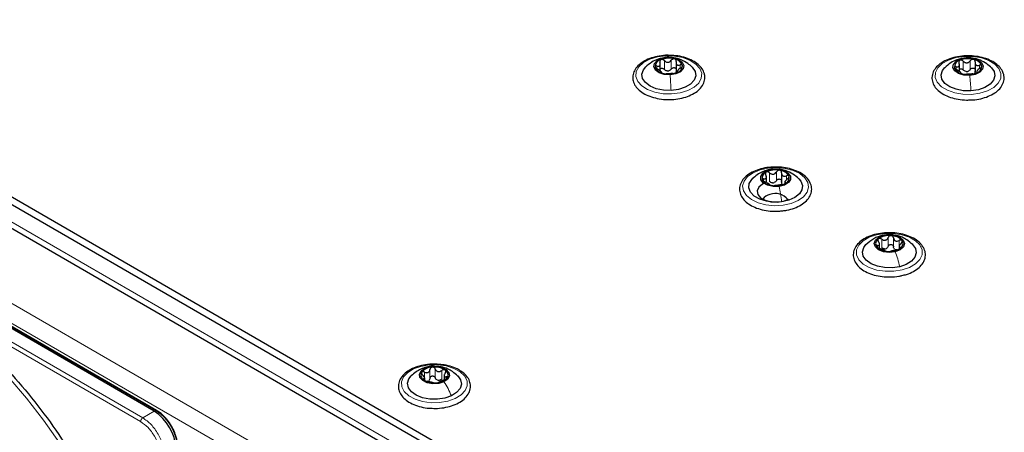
# Paper-space layout 'Blatt2' of a CAD drawing. Header units: millimetres. Extents: x 5 to 418, y 2 to 292.
# Tile 61 of 88: x 126 to 158, y 230 to 244. Entities that reach past the tile are written whole.
import ezdxf

# ---------------------------------------------------------------- set-up
doc = ezdxf.new("R2010")
doc.units = ezdxf.units.MM

psp = doc.layouts.new('Blatt2')

# ---------------------------------------------------------------- linework, layer by layer
at = {"color": 7, "linetype": 'Continuous', "lineweight": 25}
for p, q in [((115.787, 243.517), (161.325, 217.228)), ((115.787, 243.272), (161.325, 216.983)), ((116.155, 242.276), (151.906, 221.637)), ((147.031, 241.842), (147.031, 242.089)), ((147.548, 242.13), (147.548, 241.814)), ((147.589, 241.853), (147.589, 241.795)), ((156.813, 241.828), (156.813, 242.067)), ((157.328, 242.119), (157.328, 241.803)), ((157.38, 241.842), (157.38, 241.781)), ((147.561, 241.778), (147.548, 241.817)), ((130.482, 230.724), (114.912, 239.713)), ((130.56, 230.75), (114.99, 239.738)), ((150.5, 238.199), (150.5, 238.403)), ((150.998, 238.511), (150.998, 238.195)), ((151.106, 238.24), (151.106, 238.162)), ((154.202, 236.043), (154.202, 236.179)), ((154.843, 236.108), (154.843, 236.023)), ((139.963, 231.894), (139.963, 231.751)), ((139.327, 231.743), (139.327, 231.806)), ((130.56, 230.75), (130.562, 230.749))]:
    psp.add_line(p, q, dxfattribs=at)
at = {"color": 7, "linetype": 'Continuous', "lineweight": 18}
for p, q in [((160.476, 216.902), (116.636, 242.21)), ((147.164, 241.894), (147.164, 242.179)), ((147.259, 242.282), (147.268, 242.283)), ((147.392, 241.905), (147.392, 242.191)), ((156.942, 241.875), (156.942, 242.161)), ((157.032, 242.265), (157.043, 242.266)), ((157.17, 241.89), (157.17, 242.175)), ((146.923, 241.91), (146.923, 242.002)), ((147.682, 241.928), (147.682, 242.039)), ((156.708, 241.891), (156.708, 241.98)), ((157.466, 241.913), (157.466, 242.028)), ((147.6, 241.804), (147.6, 241.819)), ((157.392, 241.79), (157.392, 241.806)), ((114.161, 240.977), (149.658, 220.486)), ((113.878, 240.488), (149.375, 219.996)), ((114.964, 239.737), (130.534, 230.749)), ((150.668, 238.625), (150.692, 238.627)), ((150.412, 238.243), (150.412, 238.321)), ((150.608, 238.23), (150.608, 238.516)), ((150.831, 238.26), (150.831, 238.546)), ((151.155, 238.286), (151.155, 238.419)), ((151.127, 238.17), (151.127, 238.194)), ((154.283, 236.458), (154.332, 236.465)), ((154.484, 236.112), (154.484, 236.398)), ((154.658, 236.099), (154.658, 236.385)), ((154.137, 236.097), (154.137, 236.136)), ((154.273, 236.062), (154.273, 236.347)), ((154.84, 236.019), (154.84, 236.305)), ((154.878, 236.055), (154.878, 236.081)), ((130.035, 230.384), (122.848, 234.533)), ((130.106, 230.507), (122.919, 234.656)), ((139.321, 231.812), (139.321, 232.005)), ((139.498, 231.803), (139.498, 232.089)), ((139.671, 231.819), (139.671, 232.104)), ((139.885, 231.771), (139.885, 232.057)), ((139.294, 231.745), (139.294, 231.78)), ((140.032, 231.785), (140.032, 231.848)), ((130.482, 230.724), (130.106, 230.507)), ((130.534, 230.749), (130.482, 230.724))]:
    psp.add_line(p, q, dxfattribs=at)
at = {"color": 7, "linetype": 'Continuous', "lineweight": 18, "flags": 128}
for points in [[(147.402, 241.091), (147.12, 241.099), (146.851, 241.148), (146.614, 241.236), (146.424, 241.356), (146.294, 241.5), (146.234, 241.659), (146.247, 241.822), (146.332, 241.977), (146.484, 242.114), (146.693, 242.224), (146.943, 242.299), (147.218, 242.334), (147.5, 242.326), (147.769, 242.277), (148.006, 242.189), (148.196, 242.069), (148.326, 241.924), (148.386, 241.765), (148.373, 241.603), (148.288, 241.448), (148.136, 241.311), (147.928, 241.201), (147.677, 241.126), (147.402, 241.091)], [(157.213, 241.076), (156.931, 241.08), (156.661, 241.126), (156.42, 241.21), (156.225, 241.328), (156.09, 241.471), (156.023, 241.629), (156.029, 241.791), (156.108, 241.948), (156.255, 242.087), (156.459, 242.199), (156.706, 242.277), (156.98, 242.316), (157.262, 242.312), (157.532, 242.267), (157.773, 242.182), (157.968, 242.064), (158.103, 241.922), (158.17, 241.763), (158.164, 241.601), (158.085, 241.444), (157.938, 241.305), (157.734, 241.193), (157.487, 241.115), (157.213, 241.076)], [(151.045, 237.455), (150.764, 237.44), (150.486, 237.467), (150.23, 237.535), (150.012, 237.638), (149.849, 237.771), (149.751, 237.923), (149.724, 238.085), (149.771, 238.246), (149.888, 238.394), (150.068, 238.519), (150.297, 238.614), (150.561, 238.671), (150.842, 238.686), (151.12, 238.659), (151.377, 238.591), (151.594, 238.488), (151.757, 238.355), (151.856, 238.203), (151.882, 238.041), (151.836, 237.88), (151.718, 237.732), (151.539, 237.607), (151.309, 237.512), (151.045, 237.455)], [(154.938, 235.34), (154.666, 235.298), (154.384, 235.298), (154.112, 235.339), (153.867, 235.42), (153.667, 235.535), (153.526, 235.676), (153.452, 235.833), (153.451, 235.996), (153.524, 236.153), (153.664, 236.294), (153.863, 236.41), (154.107, 236.491), (154.379, 236.534), (154.661, 236.534), (154.933, 236.492), (155.178, 236.411), (155.378, 236.297), (155.519, 236.156), (155.593, 235.999), (155.594, 235.836), (155.521, 235.679), (155.381, 235.538), (155.182, 235.422), (154.938, 235.34)], [(127.874, 228.913), (127.38, 229.687), (126.855, 230.433), (126.302, 231.147), (125.724, 231.825), (125.125, 232.463), (124.507, 233.056), (123.876, 233.601), (123.234, 234.095), (122.587, 234.534), (121.936, 234.917), (121.287, 235.241), (120.79, 235.449)], [(140.326, 231.138), (140.086, 231.052), (139.815, 231.006), (139.534, 231.001), (139.259, 231.039), (139.011, 231.117), (138.807, 231.229), (138.659, 231.367), (138.579, 231.523), (138.571, 231.686), (138.636, 231.844), (138.77, 231.987), (138.964, 232.106), (139.204, 232.191), (139.475, 232.237), (139.756, 232.242), (140.031, 232.204), (140.279, 232.126), (140.483, 232.015), (140.631, 231.876), (140.712, 231.72), (140.719, 231.557), (140.654, 231.399), (140.52, 231.256), (140.326, 231.138)]]:
    psp.add_lwpolyline(points, dxfattribs=at)
at = {"color": 7, "linetype": 'Continuous', "lineweight": 25, "flags": 128}
for points in [[(147.352, 241.713), (147.16, 241.726), (146.991, 241.78), (146.87, 241.867), (146.817, 241.974), (146.838, 242.085), (146.932, 242.182), (147.082, 242.252), (147.268, 242.283)], [(147.268, 242.283), (147.46, 242.271), (147.629, 242.217), (147.75, 242.13), (147.803, 242.022), (147.782, 241.912), (147.689, 241.814), (147.538, 241.744), (147.352, 241.713)], [(157.15, 241.698), (156.957, 241.708), (156.786, 241.759), (156.662, 241.845), (156.604, 241.951), (156.621, 242.062), (156.711, 242.161), (156.859, 242.232), (157.043, 242.266)], [(157.043, 242.266), (157.235, 242.256), (157.407, 242.205), (157.531, 242.119), (157.589, 242.013), (157.572, 241.902), (157.482, 241.803), (157.334, 241.731), (157.15, 241.698)], [(147.385, 241.206), (147.135, 241.215), (146.899, 241.263), (146.696, 241.348), (146.544, 241.463), (146.453, 241.598), (146.432, 241.742), (146.481, 241.883), (146.554, 241.972)], [(148.073, 241.965), (148.077, 241.962), (148.167, 241.827), (148.189, 241.683), (148.139, 241.541), (148.022, 241.414), (147.847, 241.31), (147.629, 241.239), (147.385, 241.206)], [(157.191, 241.191), (156.941, 241.196), (156.703, 241.242), (156.497, 241.324), (156.34, 241.436), (156.244, 241.57), (156.217, 241.714), (156.261, 241.856), (156.342, 241.957)], [(157.861, 241.948), (157.949, 241.822), (157.976, 241.678), (157.932, 241.536), (157.82, 241.407), (157.649, 241.301), (157.434, 241.227), (157.191, 241.191)], [(150.914, 238.07), (150.721, 238.067), (150.54, 238.107), (150.4, 238.183), (150.321, 238.285), (150.315, 238.396), (150.384, 238.501), (150.516, 238.582), (150.692, 238.627)], [(150.692, 238.627), (150.885, 238.631), (151.066, 238.591), (151.206, 238.515), (151.286, 238.413), (151.291, 238.301), (151.223, 238.197), (151.09, 238.116), (150.914, 238.07)], [(151, 237.568), (150.751, 237.556), (150.505, 237.585), (150.284, 237.653), (150.105, 237.754), (149.982, 237.88), (149.926, 238.021), (149.941, 238.165), (150.026, 238.301), (150.072, 238.346)], [(151.56, 238.322), (151.624, 238.246), (151.68, 238.105), (151.665, 237.961), (151.58, 237.825), (151.433, 237.708), (151.234, 237.62), (151, 237.568)], [(150.443, 238.177), (150.379, 238.145), (150.259, 238.046), (150.205, 237.93), (150.224, 237.81), (150.312, 237.701), (150.459, 237.616), (150.648, 237.565), (150.855, 237.555), (151.057, 237.586), (151.227, 237.655), (151.227, 237.655)], [(154.713, 235.938), (154.524, 235.916), (154.334, 235.937), (154.173, 235.999), (154.066, 236.092), (154.028, 236.201), (154.065, 236.31), (154.172, 236.403), (154.332, 236.465)], [(154.332, 236.465), (154.521, 236.487), (154.711, 236.466), (154.872, 236.404), (154.979, 236.312), (155.018, 236.202), (154.98, 236.093), (154.873, 236), (154.713, 235.938)], [(154.861, 235.447), (154.619, 235.411), (154.368, 235.416), (154.131, 235.461), (153.924, 235.543), (153.767, 235.656), (153.67, 235.789), (153.643, 235.933), (153.687, 236.075), (153.759, 236.169)], [(155.281, 236.174), (155.375, 236.043), (155.402, 235.899), (155.358, 235.757), (155.247, 235.627), (155.076, 235.521), (154.861, 235.447)], [(139.333, 232.129), (139.504, 232.181), (139.696, 232.192), (139.881, 232.159), (140.029, 232.087), (140.119, 231.989), (140.137, 231.878), (140.08, 231.771), (139.957, 231.686)], [(140.2, 231.227), (139.985, 231.153), (139.742, 231.117), (139.492, 231.121), (139.254, 231.166), (139.048, 231.248), (138.89, 231.361), (138.793, 231.494), (138.765, 231.638), (138.809, 231.78), (138.887, 231.88)], [(139.957, 231.686), (139.786, 231.633), (139.594, 231.623), (139.409, 231.656), (139.261, 231.727), (139.171, 231.826), (139.153, 231.937), (139.21, 232.043), (139.333, 232.129)], [(140.405, 231.878), (140.497, 231.749), (140.525, 231.605), (140.481, 231.463), (140.37, 231.333), (140.2, 231.227)]]:
    psp.add_lwpolyline(points, dxfattribs=at)
at = {"color": 7, "linetype": 'Continuous', "lineweight": 25}
for centre, radius, start, end in [((147.108, 241.972), 0.246, 102.8763, 178.9442), ((147.311, 241.525), 0.734, 75.0072, 110.6298), ((147.458, 241.92), 0.317, 18.5104, 82.2191), ((156.887, 241.96), 0.238, 103.7128, 181.5258), ((157.098, 241.512), 0.731, 75.723, 111.4535), ((157.237, 241.894), 0.328, 20.651, 82.8179), ((147.162, 242.077), 0.317, 198.5104, 262.2191), ((147.269, 242.11), 0.269, 266.1606, 279.4764), ((147.513, 242.025), 0.246, 282.8763, 358.9442), ((156.956, 242.069), 0.328, 200.651, 262.8179), ((157.306, 242.004), 0.238, 283.7128, 1.5258), ((147.309, 242.472), 0.734, 255.0072, 290.6298), ((157.095, 242.452), 0.731, 255.723, 291.4535), ((157.044, 242.092), 0.268, 266.9105, 280.2661), ((150.563, 238.344), 0.206, 108.8232, 195.1756), ((150.804, 237.907), 0.703, 79.2077, 115.8986), ((150.906, 238.208), 0.39, 30.656, 85.7082), ((151.043, 238.353), 0.206, 288.8232, 15.1756), ((150.7, 238.49), 0.39, 210.656, 265.7082), ((150.803, 238.791), 0.703, 259.2077, 295.8986), ((150.696, 238.443), 0.257, 270.6978, 284.4084), ((150.664, 237.487), 0.32, 98.365, 149.5366), ((150.799, 237.329), 0.508, 37.7475, 110.9314), ((154.512, 235.829), 0.634, 83.846, 123.2267), ((154.578, 235.97), 0.49, 42.6923, 89.7353), ((154.253, 236.204), 0.178, 119.6383, 215.1305), ((154.467, 236.434), 0.49, 222.6923, 269.7353), ((154.343, 236.257), 0.232, 276.183, 290.8897), ((154.533, 236.574), 0.634, 263.846, 303.2267), ((154.792, 236.199), 0.178, 299.6383, 35.1305), ((154.792, 236.17), 0.178, 237.4296, 254.998), ((139.379, 231.905), 0.182, 148.3161, 242.62), ((139.582, 231.692), 0.472, 90.9797, 139.2502), ((139.652, 231.52), 0.648, 58.1613, 96.9453), ((139.911, 231.91), 0.182, 328.3161, 62.62), ((139.638, 232.294), 0.648, 238.1613, 276.9453), ((139.367, 231.864), 0.171, 286.0993, 304.1306), ((139.708, 232.123), 0.472, 270.9797, 319.2502), ((139.813, 231.97), 0.237, 250.3106, 264.7961), ((129.654, 229.429), 1.537, 2.6055, 57.3945)]:
    psp.add_arc(centre, radius, start, end, dxfattribs=at)
at = {"color": 7, "linetype": 'Continuous', "lineweight": 18}
for centre, radius, start, end in [((130.548, 230.725), 0.0279, 64.1059, 120.3461), ((129.711, 229.462), 1.527, 2.6055, 57.3945)]:
    psp.add_arc(centre, radius, start, end, dxfattribs=at)
at = {"color": 7, "linetype": 'Continuous', "lineweight": 25}
for points, knots in [([(147.286, 242.353), (147.28, 242.353), (147.184, 242.358), (146.996, 242.333), (146.74, 242.274), (146.513, 242.176), (146.327, 242.048), (146.199, 241.897), (146.13, 241.729), (146.125, 241.557), (146.184, 241.39), (146.3, 241.24), (146.467, 241.112), (146.681, 241.009), (146.93, 240.939), (147.171, 240.905), (147.324, 240.911), (147.386, 240.913)], [0, 0, 0, 0, 0.004624, 0.078796, 0.15315, 0.227893, 0.303212, 0.378834, 0.445494, 0.51636, 0.585358, 0.654837, 0.726956, 0.80098, 0.875371, 0.949597, 1, 1, 1, 1]), ([(147.259, 242.289), (147.157, 242.275), (146.984, 242.25), (146.734, 242.129), (146.612, 242.022), (146.545, 241.964)], [0, 0, 0, 0, 0.390227, 0.666358, 1, 1, 1, 1]), ([(147.053, 242.211), (147.045, 242.207), (147.029, 242.198), (147.016, 242.175), (147.012, 242.149), (147.018, 242.131), (147.021, 242.122)], [0, 0, 0, 0, 0.249857, 0.499466, 0.749011, 1, 1, 1, 1]), ([(147.164, 242.179), (147.157, 242.187), (147.141, 242.201), (147.112, 242.214), (147.081, 242.219), (147.062, 242.214), (147.053, 242.211)], [0, 0, 0, 0, 0.249807, 0.500055, 0.750309, 1, 1, 1, 1]), ([(147.164, 242.179), (147.181, 242.164), (147.206, 242.142), (147.249, 242.127), (147.282, 242.124), (147.316, 242.13), (147.357, 242.149), (147.378, 242.174), (147.392, 242.191)], [0, 0, 0, 0, 0.249168, 0.374303, 0.498903, 0.623987, 0.749746, 1, 1, 1, 1]), ([(148.078, 241.961), (148.03, 242.005), (147.924, 242.103), (147.719, 242.211), (147.478, 242.284), (147.329, 242.288), (147.259, 242.289)], [0, 0, 0, 0, 0.212938, 0.476548, 0.751392, 1, 1, 1, 1]), ([(148.485, 241.698), (148.478, 241.731), (148.459, 241.82), (148.378, 241.956), (148.234, 242.095), (148.04, 242.21), (147.805, 242.295), (147.548, 242.348), (147.371, 242.351), (147.286, 242.353)], [0, 0, 0, 0, 0.086075, 0.232512, 0.382559, 0.537917, 0.695449, 0.852774, 1, 1, 1, 1]), ([(147.501, 242.233), (147.491, 242.235), (147.471, 242.238), (147.44, 242.23), (147.412, 242.214), (147.399, 242.199), (147.392, 242.191)], [0, 0, 0, 0, 0.250033, 0.499632, 0.749228, 1, 1, 1, 1]), ([(147.551, 242.148), (147.552, 242.157), (147.554, 242.176), (147.546, 242.201), (147.528, 242.223), (147.51, 242.23), (147.501, 242.233)], [0, 0, 0, 0, 0.249815, 0.499908, 0.75012, 1, 1, 1, 1]), ([(157.046, 242.336), (157.039, 242.336), (156.941, 242.34), (156.753, 242.311), (156.5, 242.249), (156.277, 242.147), (156.096, 242.016), (155.97, 241.857), (155.91, 241.681), (155.919, 241.504), (155.991, 241.34), (156.118, 241.195), (156.295, 241.071), (156.518, 240.974), (156.773, 240.912), (157.007, 240.886), (157.15, 240.895), (157.203, 240.898)], [0, 0, 0, 0, 0.00558, 0.079674, 0.153966, 0.228671, 0.303962, 0.379433, 0.453101, 0.523381, 0.592152, 0.66203, 0.734596, 0.808723, 0.882992, 0.957093, 1, 1, 1, 1]), ([(157.031, 242.272), (156.93, 242.256), (156.759, 242.229), (156.515, 242.109), (156.397, 242.005), (156.333, 241.949)], [0, 0, 0, 0, 0.39751, 0.672719, 1, 1, 1, 1]), ([(156.831, 242.191), (156.823, 242.187), (156.807, 242.178), (156.795, 242.155), (156.792, 242.129), (156.798, 242.11), (156.801, 242.101)], [0, 0, 0, 0, 0.249857, 0.499466, 0.749011, 1, 1, 1, 1]), ([(156.942, 242.161), (156.934, 242.168), (156.919, 242.182), (156.89, 242.195), (156.858, 242.2), (156.84, 242.194), (156.831, 242.191)], [0, 0, 0, 0, 0.249807, 0.500055, 0.750309, 1, 1, 1, 1]), ([(156.942, 242.161), (156.959, 242.146), (156.984, 242.124), (157.027, 242.11), (157.061, 242.107), (157.094, 242.114), (157.135, 242.133), (157.156, 242.159), (157.17, 242.175)], [0, 0, 0, 0, 0.249168, 0.374303, 0.498903, 0.623987, 0.749746, 1, 1, 1, 1]), ([(157.864, 241.945), (157.814, 241.991), (157.703, 242.092), (157.493, 242.2), (157.25, 242.27), (157.101, 242.271), (157.031, 242.272)], [0, 0, 0, 0, 0.220267, 0.485235, 0.756893, 1, 1, 1, 1]), ([(158.268, 241.7), (158.26, 241.733), (158.237, 241.822), (158.151, 241.956), (158.002, 242.092), (157.803, 242.205), (157.564, 242.286), (157.306, 242.335), (157.13, 242.335), (157.046, 242.336)], [0, 0, 0, 0, 0.086068, 0.233018, 0.383818, 0.539686, 0.697339, 0.854731, 1, 1, 1, 1]), ([(157.278, 242.22), (157.268, 242.221), (157.248, 242.224), (157.217, 242.215), (157.189, 242.199), (157.176, 242.183), (157.17, 242.175)], [0, 0, 0, 0, 0.250033, 0.499632, 0.749228, 1, 1, 1, 1]), ([(157.33, 242.135), (157.331, 242.144), (157.333, 242.162), (157.324, 242.188), (157.306, 242.209), (157.287, 242.216), (157.278, 242.22)], [0, 0, 0, 0, 0.249815, 0.499908, 0.75012, 1, 1, 1, 1]), ([(146.923, 242.002), (146.915, 242.004), (146.897, 242.007), (146.876, 242.003), (146.862, 241.993), (146.862, 241.982), (146.862, 241.976)], [0, 0, 0, 0, 0.249852, 0.499902, 0.750115, 1, 1, 1, 1]), ([(146.862, 241.976), (146.864, 241.97), (146.868, 241.957), (146.886, 241.936), (146.91, 241.917), (146.929, 241.906), (146.938, 241.901)], [0, 0, 0, 0, 0.249991, 0.499611, 0.749127, 1, 1, 1, 1]), ([(146.923, 242.002), (146.942, 241.999), (146.97, 241.994), (147, 242.003), (147.018, 242.017), (147.028, 242.038), (147.034, 242.073), (147.026, 242.102), (147.021, 242.122)], [0, 0, 0, 0, 0.249201, 0.374338, 0.498932, 0.624008, 0.74976, 1, 1, 1, 1]), ([(147.069, 241.793), (147.071, 241.796), (147.074, 241.802), (147.061, 241.817), (147.045, 241.831), (147.023, 241.849), (146.988, 241.873), (146.958, 241.89), (146.938, 241.901)], [0, 0, 0, 0, 0.249199, 0.374336, 0.49893, 0.624007, 0.749759, 1, 1, 1, 1]), ([(147.031, 241.911), (147.038, 241.917), (147.051, 241.927), (147.081, 241.933), (147.112, 241.928), (147.141, 241.915), (147.157, 241.901), (147.164, 241.894)], [0, 0, 0, 0, 0.191814, 0.3932141, 0.5956757, 0.7974291, 1, 1, 1, 1]), ([(147.251, 241.842), (147.235, 241.847), (147.201, 241.858), (147.177, 241.882), (147.164, 241.894)], [0, 0, 0, 0, 0.498459, 1, 1, 1, 1]), ([(147.392, 241.905), (147.382, 241.892), (147.361, 241.866), (147.329, 241.852), (147.313, 241.845)], [0, 0, 0, 0, 0.50155, 1, 1, 1, 1]), ([(147.392, 241.905), (147.399, 241.913), (147.412, 241.928), (147.44, 241.944), (147.471, 241.952), (147.502, 241.949), (147.528, 241.936), (147.544, 241.92), (147.547, 241.908), (147.548, 241.904)], [0, 0, 0, 0, 0.156006, 0.31083, 0.466397, 0.621844, 0.777415, 0.933804, 1, 1, 1, 1]), ([(147.551, 242.148), (147.549, 242.128), (147.546, 242.098), (147.559, 242.065), (147.575, 242.045), (147.597, 242.033), (147.632, 242.026), (147.662, 242.034), (147.682, 242.039)], [0, 0, 0, 0, 0.2491995, 0.3743362, 0.4989302, 0.6240074, 0.7497593, 1, 1, 1, 1]), ([(147.697, 241.939), (147.678, 241.926), (147.65, 241.906), (147.62, 241.878), (147.602, 241.859), (147.592, 241.843), (147.586, 241.827), (147.594, 241.822), (147.6, 241.819)], [0, 0, 0, 0, 0.249201, 0.374338, 0.498932, 0.624008, 0.74976, 1, 1, 1, 1]), ([(147.758, 242.02), (147.756, 242.026), (147.752, 242.037), (147.734, 242.045), (147.71, 242.047), (147.691, 242.042), (147.682, 242.039)], [0, 0, 0, 0, 0.249991, 0.499611, 0.749127, 1, 1, 1, 1]), ([(147.697, 241.939), (147.706, 241.945), (147.723, 241.956), (147.744, 241.978), (147.758, 242.001), (147.758, 242.014), (147.758, 242.02)], [0, 0, 0, 0, 0.2498519, 0.4999015, 0.7501147, 1, 1, 1, 1]), ([(156.708, 241.98), (156.7, 241.982), (156.683, 241.985), (156.662, 241.981), (156.649, 241.971), (156.649, 241.96), (156.649, 241.954)], [0, 0, 0, 0, 0.249852, 0.499902, 0.750115, 1, 1, 1, 1]), ([(156.649, 241.954), (156.651, 241.947), (156.656, 241.935), (156.675, 241.914), (156.7, 241.895), (156.718, 241.885), (156.727, 241.88)], [0, 0, 0, 0, 0.249991, 0.499611, 0.749127, 1, 1, 1, 1]), ([(156.708, 241.98), (156.727, 241.977), (156.755, 241.973), (156.784, 241.983), (156.801, 241.997), (156.811, 242.018), (156.816, 242.053), (156.807, 242.082), (156.801, 242.101)], [0, 0, 0, 0, 0.249201, 0.374338, 0.498932, 0.624008, 0.74976, 1, 1, 1, 1]), ([(156.863, 241.773), (156.864, 241.777), (156.867, 241.782), (156.853, 241.797), (156.836, 241.811), (156.813, 241.828), (156.777, 241.853), (156.747, 241.869), (156.727, 241.88)], [0, 0, 0, 0, 0.249199, 0.374336, 0.49893, 0.624007, 0.749759, 1, 1, 1, 1]), ([(156.813, 241.893), (156.819, 241.898), (156.831, 241.908), (156.858, 241.913), (156.889, 241.909), (156.919, 241.896), (156.934, 241.882), (156.942, 241.875)], [0, 0, 0, 0, 0.165687, 0.373598, 0.582605, 0.79088, 1, 1, 1, 1]), ([(157.03, 241.825), (157.013, 241.83), (156.98, 241.84), (156.955, 241.864), (156.942, 241.875)], [0, 0, 0, 0, 0.498459, 1, 1, 1, 1]), ([(157.17, 241.89), (157.16, 241.876), (157.139, 241.85), (157.108, 241.836), (157.092, 241.829)], [0, 0, 0, 0, 0.50155, 1, 1, 1, 1]), ([(157.17, 241.89), (157.176, 241.898), (157.189, 241.913), (157.216, 241.93), (157.247, 241.938), (157.279, 241.936), (157.305, 241.923), (157.322, 241.905), (157.326, 241.891), (157.328, 241.886)], [0, 0, 0, 0, 0.151312, 0.301479, 0.452365, 0.603136, 0.754026, 0.905709, 1, 1, 1, 1]), ([(157.33, 242.135), (157.329, 242.115), (157.326, 242.085), (157.34, 242.052), (157.357, 242.032), (157.38, 242.02), (157.415, 242.014), (157.446, 242.022), (157.466, 242.028)], [0, 0, 0, 0, 0.2491995, 0.3743362, 0.4989302, 0.6240074, 0.7497593, 1, 1, 1, 1]), ([(157.342, 241.765), (157.336, 241.778), (157.325, 241.803), (157.328, 241.833), (157.33, 241.849)], [0, 0, 0, 0, 0.498457, 1, 1, 1, 1]), ([(157.484, 241.927), (157.466, 241.914), (157.438, 241.894), (157.409, 241.866), (157.392, 241.847), (157.382, 241.83), (157.377, 241.814), (157.386, 241.81), (157.392, 241.806)], [0, 0, 0, 0, 0.249201, 0.374338, 0.498932, 0.624008, 0.74976, 1, 1, 1, 1]), ([(157.544, 242.01), (157.542, 242.015), (157.537, 242.027), (157.518, 242.035), (157.493, 242.036), (157.475, 242.031), (157.466, 242.028)], [0, 0, 0, 0, 0.249991, 0.499611, 0.749127, 1, 1, 1, 1]), ([(157.484, 241.927), (157.493, 241.933), (157.51, 241.946), (157.531, 241.968), (157.544, 241.99), (157.544, 242.003), (157.544, 242.01)], [0, 0, 0, 0, 0.249852, 0.499902, 0.750115, 1, 1, 1, 1]), ([(147.069, 241.793), (147.068, 241.791), (147.066, 241.788), (147.074, 241.78), (147.092, 241.771), (147.11, 241.766), (147.119, 241.763)], [0, 0, 0, 0, 0.249815, 0.499908, 0.75012, 1, 1, 1, 1]), ([(147.119, 241.763), (147.129, 241.761), (147.149, 241.756), (147.18, 241.751), (147.208, 241.749), (147.221, 241.75), (147.228, 241.75)], [0, 0, 0, 0, 0.250033, 0.499632, 0.749228, 1, 1, 1, 1]), ([(147.456, 241.761), (147.439, 241.76), (147.415, 241.758), (147.372, 241.754), (147.338, 241.752), (147.305, 241.751), (147.264, 241.751), (147.242, 241.75), (147.228, 241.75)], [0, 0, 0, 0, 0.2491679, 0.3743031, 0.4989033, 0.6239875, 0.7497462, 1, 1, 1, 1]), ([(147.386, 240.913), (147.415, 240.913), (147.535, 240.913), (147.741, 240.951), (147.986, 241.027), (148.196, 241.139), (148.36, 241.28), (148.464, 241.446), (148.496, 241.591), (148.487, 241.675), (148.485, 241.698)], [0, 0, 0, 0, 0.047497, 0.19605, 0.345125, 0.495173, 0.646389, 0.796934, 0.942287, 1, 1, 1, 1]), ([(147.456, 241.761), (147.464, 241.762), (147.479, 241.763), (147.508, 241.768), (147.54, 241.775), (147.558, 241.782), (147.567, 241.785)], [0, 0, 0, 0, 0.2498071, 0.5000551, 0.7503094, 1, 1, 1, 1]), ([(147.567, 241.785), (147.575, 241.789), (147.591, 241.796), (147.604, 241.806), (147.608, 241.815), (147.602, 241.817), (147.6, 241.819)], [0, 0, 0, 0, 0.249857, 0.499466, 0.749011, 1, 1, 1, 1]), ([(156.863, 241.773), (156.862, 241.772), (156.86, 241.768), (156.869, 241.761), (156.887, 241.752), (156.906, 241.747), (156.915, 241.744)], [0, 0, 0, 0, 0.249815, 0.499908, 0.75012, 1, 1, 1, 1]), ([(156.915, 241.744), (156.925, 241.742), (156.945, 241.737), (156.976, 241.733), (157.004, 241.732), (157.016, 241.732), (157.023, 241.732)], [0, 0, 0, 0, 0.250033, 0.499632, 0.749228, 1, 1, 1, 1]), ([(157.251, 241.747), (157.234, 241.745), (157.209, 241.743), (157.165, 241.739), (157.132, 241.736), (157.098, 241.735), (157.058, 241.734), (157.037, 241.733), (157.023, 241.732)], [0, 0, 0, 0, 0.249168, 0.374303, 0.498903, 0.623987, 0.749746, 1, 1, 1, 1]), ([(157.203, 240.898), (157.241, 240.899), (157.371, 240.903), (157.582, 240.948), (157.821, 241.032), (158.022, 241.15), (158.174, 241.297), (158.264, 241.467), (158.283, 241.607), (158.271, 241.683), (158.268, 241.7)], [0, 0, 0, 0, 0.062523, 0.21144, 0.360979, 0.511576, 0.663273, 0.813405, 0.957508, 1, 1, 1, 1]), ([(157.251, 241.747), (157.258, 241.747), (157.274, 241.749), (157.303, 241.754), (157.335, 241.762), (157.353, 241.769), (157.362, 241.772)], [0, 0, 0, 0, 0.249807, 0.500055, 0.750309, 1, 1, 1, 1]), ([(157.362, 241.772), (157.37, 241.776), (157.386, 241.783), (157.398, 241.794), (157.401, 241.802), (157.395, 241.805), (157.392, 241.806)], [0, 0, 0, 0, 0.249857, 0.499466, 0.749011, 1, 1, 1, 1]), ([(150.847, 238.704), (150.758, 238.703), (150.578, 238.7), (150.317, 238.649), (150.079, 238.564), (149.878, 238.445), (149.726, 238.298), (149.635, 238.128), (149.613, 237.949), (149.658, 237.778), (149.761, 237.625), (149.916, 237.491), (150.12, 237.381), (150.362, 237.302), (150.628, 237.26), (150.86, 237.251), (150.994, 237.271), (151.04, 237.277)], [0, 0, 0, 0, 0.067918, 0.137794, 0.207963, 0.278628, 0.349809, 0.420255, 0.487872, 0.552952, 0.617938, 0.68518, 0.75454, 0.824541, 0.894408, 0.964162, 1, 1, 1, 1]), ([(150.667, 238.632), (150.621, 238.624), (150.522, 238.607), (150.362, 238.546), (150.192, 238.454), (150.094, 238.365), (150.042, 238.318)], [0, 0, 0, 0, 0.203688, 0.441796, 0.710131, 1, 1, 1, 1]), ([(151.566, 238.317), (151.503, 238.372), (151.374, 238.485), (151.134, 238.592), (150.883, 238.646), (150.735, 238.636), (150.667, 238.632)], [0, 0, 0, 0, 0.251426, 0.521522, 0.779255, 1, 1, 1, 1]), ([(151.949, 238.158), (151.934, 238.189), (151.894, 238.275), (151.782, 238.401), (151.604, 238.525), (151.382, 238.622), (151.127, 238.682), (150.943, 238.708), (150.85, 238.704), (150.847, 238.704)], [0, 0, 0, 0, 0.098948, 0.272059, 0.449878, 0.631564, 0.813598, 0.995222, 1, 1, 1, 1]), ([(150.412, 238.321), (150.404, 238.322), (150.388, 238.324), (150.371, 238.319), (150.361, 238.308), (150.363, 238.296), (150.365, 238.291)], [0, 0, 0, 0, 0.249852, 0.499902, 0.750115, 1, 1, 1, 1]), ([(150.412, 238.321), (150.43, 238.319), (150.456, 238.316), (150.481, 238.328), (150.494, 238.343), (150.501, 238.365), (150.5, 238.4), (150.488, 238.428), (150.48, 238.447)], [0, 0, 0, 0, 0.249201, 0.3743378, 0.4989316, 0.6240084, 0.74976, 1, 1, 1, 1]), ([(150.497, 238.539), (150.49, 238.534), (150.476, 238.524), (150.467, 238.5), (150.468, 238.474), (150.476, 238.456), (150.48, 238.447)], [0, 0, 0, 0, 0.249857, 0.499466, 0.749011, 1, 1, 1, 1]), ([(150.608, 238.516), (150.6, 238.523), (150.583, 238.536), (150.553, 238.546), (150.522, 238.549), (150.505, 238.542), (150.497, 238.539)], [0, 0, 0, 0, 0.249807, 0.500055, 0.750309, 1, 1, 1, 1]), ([(150.608, 238.516), (150.626, 238.503), (150.653, 238.482), (150.697, 238.471), (150.731, 238.47), (150.763, 238.479), (150.801, 238.502), (150.819, 238.528), (150.831, 238.546)], [0, 0, 0, 0, 0.249168, 0.374303, 0.498903, 0.623987, 0.749746, 1, 1, 1, 1]), ([(150.935, 238.597), (150.925, 238.598), (150.904, 238.599), (150.873, 238.589), (150.848, 238.571), (150.837, 238.554), (150.831, 238.546)], [0, 0, 0, 0, 0.250033, 0.499632, 0.749228, 1, 1, 1, 1]), ([(150.831, 238.26), (150.837, 238.268), (150.848, 238.285), (150.873, 238.303), (150.904, 238.313), (150.936, 238.313), (150.964, 238.303), (150.985, 238.283), (150.998, 238.258), (150.998, 238.24), (150.999, 238.23)], [0, 0, 0, 0, 0.125193, 0.249438, 0.374279, 0.499024, 0.623869, 0.749369, 0.87443, 1, 1, 1, 1]), ([(150.999, 238.516), (150.998, 238.525), (150.998, 238.544), (150.985, 238.569), (150.965, 238.589), (150.945, 238.594), (150.935, 238.597)], [0, 0, 0, 0, 0.249815, 0.499908, 0.75012, 1, 1, 1, 1]), ([(150.999, 238.516), (150.999, 238.496), (151.001, 238.466), (151.019, 238.434), (151.039, 238.416), (151.065, 238.406), (151.104, 238.402), (151.134, 238.413), (151.155, 238.419)], [0, 0, 0, 0, 0.249199, 0.374336, 0.49893, 0.624007, 0.749759, 1, 1, 1, 1]), ([(151.194, 238.321), (151.177, 238.306), (151.151, 238.285), (151.126, 238.255), (151.112, 238.234), (151.106, 238.217), (151.106, 238.201), (151.118, 238.197), (151.127, 238.194)], [0, 0, 0, 0, 0.249201, 0.374338, 0.498932, 0.624008, 0.74976, 1, 1, 1, 1]), ([(151.242, 238.407), (151.238, 238.412), (151.231, 238.423), (151.21, 238.43), (151.183, 238.429), (151.164, 238.423), (151.155, 238.419)], [0, 0, 0, 0, 0.249991, 0.499611, 0.749127, 1, 1, 1, 1]), ([(151.194, 238.321), (151.202, 238.327), (151.218, 238.341), (151.236, 238.364), (151.246, 238.388), (151.243, 238.4), (151.242, 238.407)], [0, 0, 0, 0, 0.249852, 0.499902, 0.750115, 1, 1, 1, 1]), ([(150.365, 238.291), (150.368, 238.284), (150.375, 238.272), (150.397, 238.253), (150.423, 238.235), (150.442, 238.227), (150.452, 238.222)], [0, 0, 0, 0, 0.249991, 0.499611, 0.749127, 1, 1, 1, 1]), ([(150.608, 238.126), (150.607, 238.129), (150.606, 238.135), (150.587, 238.148), (150.567, 238.162), (150.541, 238.177), (150.503, 238.199), (150.472, 238.213), (150.452, 238.222)], [0, 0, 0, 0, 0.249199, 0.374336, 0.49893, 0.624007, 0.749759, 1, 1, 1, 1]), ([(150.699, 238.186), (150.683, 238.19), (150.649, 238.198), (150.622, 238.22), (150.608, 238.23)], [0, 0, 0, 0, 0.498459, 1, 1, 1, 1]), ([(150.608, 238.126), (150.608, 238.124), (150.608, 238.121), (150.621, 238.114), (150.642, 238.106), (150.661, 238.102), (150.671, 238.1)], [0, 0, 0, 0, 0.249815, 0.499908, 0.75012, 1, 1, 1, 1]), ([(150.671, 238.1), (150.682, 238.099), (150.702, 238.096), (150.733, 238.094), (150.759, 238.094), (150.77, 238.095), (150.775, 238.096)], [0, 0, 0, 0, 0.250033, 0.499632, 0.749228, 1, 1, 1, 1]), ([(150.831, 238.26), (150.822, 238.246), (150.805, 238.218), (150.775, 238.202), (150.76, 238.194)], [0, 0, 0, 0, 0.50155, 1, 1, 1, 1]), ([(150.998, 238.126), (150.98, 238.123), (150.953, 238.119), (150.909, 238.112), (150.876, 238.107), (150.844, 238.103), (150.806, 238.099), (150.787, 238.097), (150.775, 238.096)], [0, 0, 0, 0, 0.249168, 0.374303, 0.498903, 0.623987, 0.749746, 1, 1, 1, 1]), ([(150.998, 238.126), (151.007, 238.127), (151.023, 238.129), (151.053, 238.136), (151.084, 238.146), (151.101, 238.155), (151.11, 238.159)], [0, 0, 0, 0, 0.249807, 0.500055, 0.750309, 1, 1, 1, 1]), ([(151.021, 238.148), (151.014, 238.16), (150.999, 238.184), (150.999, 238.215), (150.999, 238.23)], [0, 0, 0, 0, 0.498457, 1, 1, 1, 1]), ([(151.04, 237.277), (151.084, 237.282), (151.218, 237.295), (151.424, 237.358), (151.644, 237.46), (151.819, 237.595), (151.939, 237.756), (151.992, 237.933), (151.98, 238.07), (151.955, 238.142), (151.949, 238.158)], [0, 0, 0, 0, 0.07214, 0.220818, 0.37037, 0.5211, 0.671926, 0.818647, 0.958647, 1, 1, 1, 1]), ([(151.11, 238.159), (151.117, 238.163), (151.131, 238.171), (151.139, 238.182), (151.138, 238.191), (151.131, 238.193), (151.127, 238.194)], [0, 0, 0, 0, 0.249857, 0.499466, 0.749011, 1, 1, 1, 1]), ([(154.602, 236.554), (154.522, 236.555), (154.351, 236.558), (154.095, 236.516), (153.85, 236.439), (153.639, 236.328), (153.475, 236.187), (153.369, 236.022), (153.331, 235.843), (153.362, 235.669), (153.452, 235.511), (153.596, 235.372), (153.789, 235.256), (154.023, 235.17), (154.286, 235.118), (154.559, 235.106), (154.782, 235.12), (154.901, 235.151), (154.936, 235.161)], [0, 0, 0, 0, 0.0576769, 0.1237961, 0.1901441, 0.256923, 0.3242225, 0.3912476, 0.4559902, 0.517933, 0.5792528, 0.6423356, 0.7076591, 0.7739223, 0.8401036, 0.9061534, 0.9722131, 1, 1, 1, 1]), ([(154.281, 236.465), (154.238, 236.453), (154.148, 236.428), (153.958, 236.341), (153.837, 236.236), (153.755, 236.164)], [0, 0, 0, 0, 0.226332, 0.473835, 1, 1, 1, 1]), ([(154.273, 236.347), (154.264, 236.353), (154.246, 236.364), (154.216, 236.372), (154.187, 236.371), (154.172, 236.363), (154.165, 236.359)], [0, 0, 0, 0, 0.249807, 0.500055, 0.750309, 1, 1, 1, 1]), ([(154.273, 236.347), (154.292, 236.336), (154.322, 236.318), (154.365, 236.311), (154.398, 236.313), (154.428, 236.326), (154.462, 236.351), (154.475, 236.379), (154.484, 236.398)], [0, 0, 0, 0, 0.249168, 0.374303, 0.498903, 0.623987, 0.749746, 1, 1, 1, 1]), ([(155.287, 236.168), (155.224, 236.224), (155.119, 236.319), (154.912, 236.426), (154.707, 236.484), (154.476, 236.5), (154.346, 236.477), (154.281, 236.465)], [0, 0, 0, 0, 0.226418, 0.384306, 0.624808, 0.810762, 1, 1, 1, 1]), ([(154.58, 236.459), (154.57, 236.459), (154.548, 236.459), (154.52, 236.445), (154.497, 236.424), (154.489, 236.407), (154.484, 236.398)], [0, 0, 0, 0, 0.250033, 0.499632, 0.749228, 1, 1, 1, 1]), ([(154.658, 236.385), (154.656, 236.394), (154.653, 236.413), (154.636, 236.436), (154.611, 236.454), (154.591, 236.457), (154.58, 236.459)], [0, 0, 0, 0, 0.249815, 0.499908, 0.75012, 1, 1, 1, 1]), ([(155.6, 236.133), (155.578, 236.161), (155.515, 236.24), (155.369, 236.351), (155.155, 236.456), (154.906, 236.524), (154.716, 236.556), (154.613, 236.554), (154.602, 236.554)], [0, 0, 0, 0, 0.116196, 0.327348, 0.541899, 0.757588, 0.9728, 1, 1, 1, 1]), ([(154.658, 236.385), (154.662, 236.366), (154.669, 236.336), (154.694, 236.306), (154.718, 236.29), (154.747, 236.282), (154.789, 236.283), (154.82, 236.296), (154.84, 236.305)], [0, 0, 0, 0, 0.249199, 0.374336, 0.49893, 0.624007, 0.749759, 1, 1, 1, 1]), ([(154.137, 236.136), (154.13, 236.136), (154.116, 236.136), (154.103, 236.13), (154.098, 236.118), (154.104, 236.107), (154.107, 236.102)], [0, 0, 0, 0, 0.249852, 0.499902, 0.750115, 1, 1, 1, 1]), ([(154.107, 236.102), (154.112, 236.096), (154.122, 236.084), (154.148, 236.067), (154.176, 236.053), (154.195, 236.046), (154.205, 236.042)], [0, 0, 0, 0, 0.249991, 0.499611, 0.749127, 1, 1, 1, 1]), ([(154.137, 236.136), (154.153, 236.136), (154.175, 236.135), (154.194, 236.149), (154.202, 236.165), (154.203, 236.187), (154.195, 236.222), (154.178, 236.249), (154.167, 236.267)], [0, 0, 0, 0, 0.249201, 0.374338, 0.498932, 0.624008, 0.74976, 1, 1, 1, 1]), ([(154.165, 236.359), (154.159, 236.354), (154.148, 236.342), (154.145, 236.318), (154.151, 236.292), (154.161, 236.275), (154.167, 236.267)], [0, 0, 0, 0, 0.249857, 0.499466, 0.749011, 1, 1, 1, 1]), ([(154.387, 235.962), (154.383, 235.966), (154.376, 235.971), (154.351, 235.982), (154.327, 235.993), (154.298, 236.006), (154.256, 236.024), (154.225, 236.035), (154.205, 236.042)], [0, 0, 0, 0, 0.249199, 0.374336, 0.49893, 0.624007, 0.749759, 1, 1, 1, 1]), ([(154.368, 236.026), (154.351, 236.028), (154.317, 236.033), (154.288, 236.052), (154.273, 236.062)], [0, 0, 0, 0, 0.498459, 1, 1, 1, 1]), ([(154.484, 236.112), (154.478, 236.098), (154.465, 236.069), (154.439, 236.05), (154.425, 236.04)], [0, 0, 0, 0, 0.50155, 1, 1, 1, 1]), ([(154.484, 236.112), (154.489, 236.121), (154.497, 236.139), (154.52, 236.159), (154.548, 236.172), (154.58, 236.175), (154.611, 236.168), (154.636, 236.151), (154.653, 236.127), (154.656, 236.109), (154.658, 236.099)], [0, 0, 0, 0, 0.125193, 0.249438, 0.374279, 0.499024, 0.623869, 0.749369, 0.87443, 1, 1, 1, 1]), ([(154.696, 236.02), (154.686, 236.031), (154.666, 236.054), (154.661, 236.084), (154.658, 236.099)], [0, 0, 0, 0, 0.498457, 1, 1, 1, 1]), ([(154.772, 236), (154.781, 236.002), (154.799, 236.006), (154.829, 236.017), (154.858, 236.029), (154.873, 236.039), (154.88, 236.044)], [0, 0, 0, 0, 0.249807, 0.500055, 0.750309, 1, 1, 1, 1]), ([(154.938, 236.302), (154.933, 236.307), (154.923, 236.317), (154.897, 236.321), (154.869, 236.318), (154.85, 236.309), (154.84, 236.305)], [0, 0, 0, 0, 0.249991, 0.499611, 0.749127, 1, 1, 1, 1]), ([(154.908, 236.212), (154.892, 236.196), (154.87, 236.172), (154.851, 236.139), (154.843, 236.118), (154.842, 236.101), (154.85, 236.085), (154.867, 236.082), (154.878, 236.081)], [0, 0, 0, 0, 0.249201, 0.374338, 0.498932, 0.624008, 0.74976, 1, 1, 1, 1]), ([(154.88, 236.044), (154.886, 236.049), (154.897, 236.058), (154.9, 236.07), (154.894, 236.078), (154.884, 236.08), (154.878, 236.081)], [0, 0, 0, 0, 0.2498571, 0.4994664, 0.7490114, 1, 1, 1, 1]), ([(154.908, 236.212), (154.915, 236.219), (154.929, 236.234), (154.942, 236.259), (154.947, 236.283), (154.941, 236.295), (154.938, 236.302)], [0, 0, 0, 0, 0.249852, 0.499902, 0.750115, 1, 1, 1, 1]), ([(154.936, 235.161), (154.986, 235.171), (155.123, 235.201), (155.316, 235.288), (155.503, 235.414), (155.632, 235.565), (155.702, 235.733), (155.708, 235.905), (155.662, 236.041), (155.614, 236.112), (155.6, 236.133)], [0, 0, 0, 0, 0.085561, 0.233747, 0.383071, 0.533028, 0.665282, 0.805908, 0.942729, 1, 1, 1, 1]), ([(154.387, 235.962), (154.389, 235.961), (154.392, 235.958), (154.409, 235.952), (154.434, 235.947), (154.455, 235.945), (154.465, 235.944)], [0, 0, 0, 0, 0.249815, 0.499908, 0.75012, 1, 1, 1, 1]), ([(154.465, 235.944), (154.476, 235.943), (154.497, 235.942), (154.525, 235.943), (154.548, 235.946), (154.556, 235.948), (154.561, 235.949)], [0, 0, 0, 0, 0.250033, 0.499632, 0.749228, 1, 1, 1, 1]), ([(154.772, 236), (154.753, 235.996), (154.723, 235.989), (154.68, 235.978), (154.647, 235.969), (154.617, 235.963), (154.584, 235.955), (154.57, 235.952), (154.561, 235.949)], [0, 0, 0, 0, 0.249168, 0.374303, 0.498903, 0.623987, 0.749746, 1, 1, 1, 1]), ([(122.848, 234.533), (123.162, 234.315), (123.792, 233.876), (124.719, 233.073), (125.619, 232.173), (126.474, 231.179), (127.277, 230.118), (127.755, 229.362), (127.993, 228.986)], [0, 0, 0, 0, 0.165419, 0.332172, 0.5, 0.667816, 0.834575, 1, 1, 1, 1]), ([(139.851, 232.248), (139.798, 232.254), (139.657, 232.271), (139.419, 232.256), (139.157, 232.207), (138.919, 232.121), (138.718, 232.003), (138.567, 231.855), (138.476, 231.686), (138.455, 231.506), (138.501, 231.335), (138.604, 231.182), (138.76, 231.048), (138.964, 230.938), (139.206, 230.863), (139.395, 230.824), (139.498, 230.823), (139.51, 230.823)], [0, 0, 0, 0, 0.042893, 0.116634, 0.190507, 0.26469, 0.339399, 0.414652, 0.489109, 0.560561, 0.62935, 0.698063, 0.769173, 0.842509, 0.916511, 0.990371, 1, 1, 1, 1]), ([(139.659, 232.189), (139.63, 232.192), (139.538, 232.201), (139.377, 232.169), (139.259, 232.123), (139.199, 232.099)], [0, 0, 0, 0, 0.181448, 0.582026, 1, 1, 1, 1]), ([(140.411, 231.871), (140.354, 231.923), (140.254, 232.015), (140.068, 232.114), (139.903, 232.178), (139.789, 232.182), (139.748, 232.183)], [0, 0, 0, 0, 0.309059, 0.543107, 0.835925, 1, 1, 1, 1]), ([(140.541, 232.014), (140.508, 232.036), (140.413, 232.099), (140.221, 232.179), (140.017, 232.235), (139.888, 232.245), (139.851, 232.248)], [0, 0, 0, 0, 0.18036, 0.519453, 0.858398, 1, 1, 1, 1]), ([(139.199, 232.099), (139.146, 232.072), (139.034, 232.013), (138.937, 231.925), (138.886, 231.878)], [0, 0, 0, 0, 0.46578, 1, 1, 1, 1]), ([(139.225, 232), (139.222, 231.994), (139.216, 231.981), (139.222, 231.957), (139.236, 231.933), (139.251, 231.918), (139.258, 231.911)], [0, 0, 0, 0, 0.249857, 0.499466, 0.749011, 1, 1, 1, 1]), ([(139.321, 232.005), (139.311, 232.009), (139.292, 232.017), (139.264, 232.02), (139.239, 232.015), (139.229, 232.005), (139.225, 232)], [0, 0, 0, 0, 0.249807, 0.500055, 0.750309, 1, 1, 1, 1]), ([(139.294, 231.78), (139.305, 231.782), (139.321, 231.785), (139.328, 231.801), (139.326, 231.818), (139.317, 231.839), (139.297, 231.871), (139.274, 231.895), (139.258, 231.911)], [0, 0, 0, 0, 0.249201, 0.374338, 0.498932, 0.624008, 0.74976, 1, 1, 1, 1]), ([(139.321, 232.005), (139.341, 231.997), (139.372, 231.984), (139.413, 231.984), (139.441, 231.992), (139.465, 232.008), (139.489, 232.039), (139.495, 232.069), (139.498, 232.089)], [0, 0, 0, 0, 0.249168, 0.374303, 0.498903, 0.623987, 0.749746, 1, 1, 1, 1]), ([(139.574, 232.164), (139.564, 232.162), (139.543, 232.158), (139.519, 232.14), (139.503, 232.116), (139.5, 232.098), (139.498, 232.089)], [0, 0, 0, 0, 0.250033, 0.499632, 0.749228, 1, 1, 1, 1]), ([(139.498, 231.803), (139.5, 231.812), (139.503, 231.83), (139.519, 231.854), (139.543, 231.872), (139.574, 231.88), (139.606, 231.877), (139.635, 231.865), (139.658, 231.845), (139.667, 231.827), (139.671, 231.819)], [0, 0, 0, 0, 0.125193, 0.249438, 0.374279, 0.499024, 0.623869, 0.749369, 0.87443, 1, 1, 1, 1]), ([(139.51, 230.823), (139.589, 230.82), (139.759, 230.812), (140.018, 230.847), (140.268, 230.916), (140.487, 231.02), (140.662, 231.155), (140.781, 231.316), (140.834, 231.493), (140.817, 231.67), (140.739, 231.831), (140.637, 231.943), (140.562, 231.999), (140.541, 232.014)], [0, 0, 0, 0, 0.0862817, 0.1856009, 0.2852102, 0.3854069, 0.4863936, 0.587428, 0.6856853, 0.779446, 0.8715443, 0.9655718, 1, 1, 1, 1]), ([(139.671, 232.104), (139.667, 232.113), (139.658, 232.13), (139.635, 232.151), (139.606, 232.164), (139.585, 232.164), (139.574, 232.164)], [0, 0, 0, 0, 0.249815, 0.499908, 0.75012, 1, 1, 1, 1]), ([(139.671, 232.104), (139.681, 232.086), (139.696, 232.058), (139.73, 232.033), (139.76, 232.021), (139.793, 232.019), (139.837, 232.027), (139.866, 232.045), (139.885, 232.057)], [0, 0, 0, 0, 0.249199, 0.374336, 0.49893, 0.624007, 0.749759, 1, 1, 1, 1]), ([(139.994, 232.071), (139.987, 232.075), (139.972, 232.083), (139.942, 232.083), (139.912, 232.075), (139.894, 232.063), (139.885, 232.057)], [0, 0, 0, 0, 0.2499907, 0.4996106, 0.7491271, 1, 1, 1, 1]), ([(139.996, 231.979), (139.985, 231.961), (139.969, 231.933), (139.962, 231.899), (139.964, 231.877), (139.973, 231.86), (139.993, 231.847), (140.016, 231.848), (140.032, 231.848)], [0, 0, 0, 0, 0.249201, 0.3743378, 0.4989316, 0.6240084, 0.74976, 1, 1, 1, 1]), ([(139.996, 231.979), (140.001, 231.987), (140.011, 232.004), (140.016, 232.03), (140.012, 232.055), (140, 232.066), (139.994, 232.071)], [0, 0, 0, 0, 0.249852, 0.499902, 0.750115, 1, 1, 1, 1]), ([(139.294, 231.78), (139.289, 231.779), (139.279, 231.778), (139.274, 231.77), (139.278, 231.758), (139.29, 231.748), (139.296, 231.744)], [0, 0, 0, 0, 0.249852, 0.499902, 0.750115, 1, 1, 1, 1]), ([(139.296, 231.744), (139.303, 231.739), (139.318, 231.729), (139.348, 231.717), (139.378, 231.707), (139.396, 231.704), (139.405, 231.702)], [0, 0, 0, 0, 0.249991, 0.499611, 0.749127, 1, 1, 1, 1]), ([(139.619, 231.654), (139.609, 231.657), (139.594, 231.66), (139.56, 231.667), (139.53, 231.673), (139.497, 231.681), (139.453, 231.691), (139.424, 231.697), (139.405, 231.702)], [0, 0, 0, 0, 0.249199, 0.374336, 0.49893, 0.624007, 0.749759, 1, 1, 1, 1]), ([(139.498, 231.803), (139.496, 231.787), (139.492, 231.757), (139.473, 231.734), (139.463, 231.722)], [0, 0, 0, 0, 0.50155, 1, 1, 1, 1]), ([(139.619, 231.654), (139.623, 231.653), (139.632, 231.651), (139.655, 231.649), (139.684, 231.649), (139.705, 231.65), (139.716, 231.651)], [0, 0, 0, 0, 0.2498147, 0.4999078, 0.7501201, 1, 1, 1, 1]), ([(139.733, 231.747), (139.719, 231.757), (139.692, 231.775), (139.678, 231.804), (139.671, 231.819)], [0, 0, 0, 0, 0.498457, 1, 1, 1, 1]), ([(139.716, 231.651), (139.726, 231.652), (139.747, 231.654), (139.771, 231.66), (139.787, 231.666), (139.79, 231.669), (139.792, 231.67)], [0, 0, 0, 0, 0.250033, 0.4996315, 0.7492277, 1, 1, 1, 1]), ([(139.885, 231.771), (139.871, 231.762), (139.842, 231.742), (139.808, 231.737), (139.791, 231.734)], [0, 0, 0, 0, 0.501552, 1, 1, 1, 1]), ([(139.969, 231.754), (139.949, 231.746), (139.918, 231.734), (139.877, 231.716), (139.849, 231.703), (139.825, 231.691), (139.801, 231.679), (139.795, 231.674), (139.792, 231.67)], [0, 0, 0, 0, 0.249168, 0.374303, 0.498903, 0.623987, 0.749746, 1, 1, 1, 1]), ([(139.969, 231.754), (139.979, 231.757), (139.998, 231.764), (140.026, 231.78), (140.051, 231.797), (140.061, 231.809), (140.065, 231.815)], [0, 0, 0, 0, 0.2498071, 0.5000551, 0.7503094, 1, 1, 1, 1]), ([(140.065, 231.815), (140.068, 231.82), (140.074, 231.831), (140.068, 231.843), (140.054, 231.849), (140.039, 231.848), (140.032, 231.848)], [0, 0, 0, 0, 0.249857, 0.499466, 0.749011, 1, 1, 1, 1]), ([(131.049, 230.235), (131.004, 230.306), (130.941, 230.406), (130.83, 230.534), (130.733, 230.628), (130.637, 230.706), (130.578, 230.737), (130.56, 230.747)], [0, 0, 0, 0, 0.3320495, 0.4650228, 0.6820067, 0.9011095, 1, 1, 1, 1]), ([(131.242, 229.669), (131.241, 229.68), (131.239, 229.736), (131.214, 229.841), (131.17, 229.984), (131.115, 230.115), (131.069, 230.199), (131.049, 230.235)], [0, 0, 0, 0, 0.0574561, 0.3187987, 0.5412481, 0.8062647, 1, 1, 1, 1])]:
    psp.add_open_spline(points, degree=3, knots=knots, dxfattribs=at)
at = {"color": 7, "linetype": 'Continuous', "lineweight": 18}
for points in [[(147.385, 241.206), (147.38, 241.294), (147.371, 241.47), (147.358, 241.632), (147.352, 241.713)], [(157.191, 241.191), (157.186, 241.279), (157.174, 241.454), (157.158, 241.617), (157.15, 241.698)], [(151, 237.568), (150.988, 237.655), (150.964, 237.829), (150.931, 237.99), (150.914, 238.07)], [(154.861, 235.447), (154.84, 235.532), (154.799, 235.703), (154.742, 235.86), (154.713, 235.938)], [(140.2, 231.227), (140.166, 231.308), (140.097, 231.47), (140.004, 231.614), (139.957, 231.686)], [(130.035, 230.384), (130.037, 230.396), (130.039, 230.418), (130.055, 230.455), (130.078, 230.487), (130.097, 230.5), (130.106, 230.507)], [(130.106, 230.507), (130.199, 230.441), (130.384, 230.31), (130.618, 229.986), (130.781, 229.622), (130.803, 229.395), (130.813, 229.282)]]:
    psp.add_open_spline(points, degree=3, dxfattribs=at)
for points, knots in [([(139.199, 232.099), (139.199, 232.099), (139.235, 232.127), (139.284, 232.128), (139.333, 232.129)], [0, 0, 0, 0, 0.002924, 1, 1, 1, 1]), ([(130.672, 229.282), (130.662, 229.384), (130.643, 229.588), (130.496, 229.916), (130.286, 230.207), (130.119, 230.325), (130.035, 230.384)], [0, 0, 0, 0, 0.25, 0.5, 0.75, 1, 1, 1, 1])]:
    psp.add_open_spline(points, degree=3, knots=knots, dxfattribs=at)

doc.saveas('drawing.dxf')
